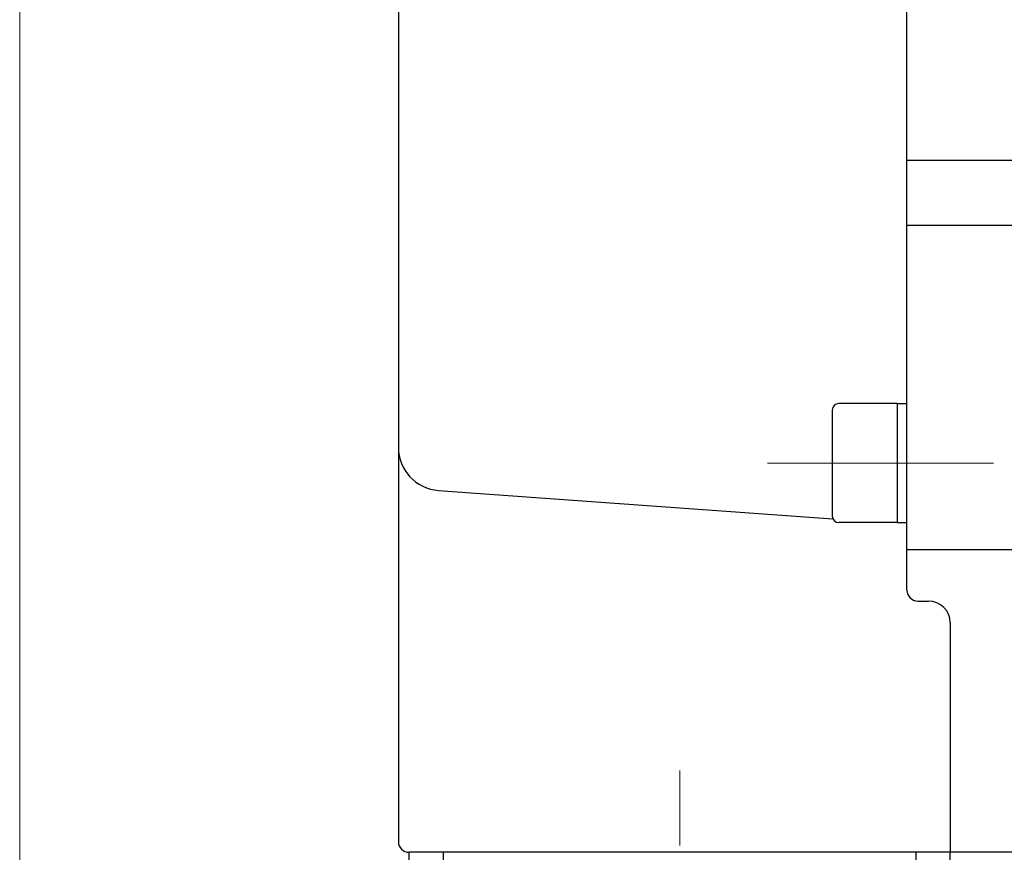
# Model space of a CAD drawing. Header units: millimetres. Extents: x 0 to 1300, y 0 to 891.
# Tile 104 of 124: x 317 to 362, y 564 to 603. Entities that reach past the tile are written whole.
import ezdxf

# ---------------------------------------------------------------- set-up
doc = ezdxf.new("R2010")
doc.units = ezdxf.units.MM
doc.header["$LTSCALE"] = 0.54643
doc.linetypes.add('CENTER', pattern=[50.8, 31.75, -6.35, 6.35, -6.35])
doc.layers.add('NoLayerName_001', color=7, linetype='Continuous')
doc.styles.get("Standard").update_dxf_attribs({"font": 'txt', "bigfont": 'extfont2'})
doc.dimstyles.get("Standard").update_dxf_attribs({"dimtxt": 2.5, "dimasz": 2.5, "dimexe": 1, "dimexo": 1, "dimtad": 1, "dimdec": 3, "dimzin": 0, "dimdsep": 46, "dimtxsty": 'Standard', "dimcen": 2.5, "dimadec": 3, "dimazin": 0, "dimtfac": 0.75, "dimtdec": 3, "dimtmove": 0, "dimatfit": 3, "dimfxl": 1, "dimarcsym": 0})

# ---------------------------------------------------------------- blocks, each defined once
blk = doc.blocks.new('_OPEN30')
at = {"color": 0, "linetype": 'ByBlock', "lineweight": -2}
for p, q in [((-1, 0.267949), (0, 0)), ((0, 0), (-1, -0.267949)), ((0, 0), (-1, 0))]:
    blk.add_line(p, q, dxfattribs=at)
blk = doc.blocks.new('*D147')
at = {"layer": 'Defpoints', "color": 0}
for p in [(316.535, 842.954), (598.535, 623.292), (316.535, 479.67)]:
    blk.add_point(p, dxfattribs=at)
at = {"layer": 'NoLayerName_001', "color": 0, "linetype": 'Continuous', "lineweight": 13}
for p, q in [((316.535, 482.67), (316.535, 845.954)), ((598.535, 626.292), (598.535, 845.954)), ((594.035, 842.954), (321.035, 842.954))]:
    blk.add_line(p, q, dxfattribs=at)
at = {"layer": 'NoLayerName_001', "color": 0, "lineweight": 13, "xscale": 4.5, "yscale": 4.5, "zscale": 4.5, "rotation": 180}
blk.add_blockref('_OPEN30', (316.535, 842.954), dxfattribs=at)
at = {"layer": 'NoLayerName_001', "color": 0, "lineweight": 13, "xscale": 4.5, "yscale": 4.5, "zscale": 4.5}
blk.add_blockref('_OPEN30', (598.535, 842.954), dxfattribs=at)
at = {"layer": 'NoLayerName_001', "color": 0, "lineweight": 13, "insert": (457.535, 851.314), "char_height": 10.5, "attachment_point": 5}
blk.add_mtext('\\W0.8000;282', dxfattribs=at)

msp = doc.modelspace()

# ---------------------------------------------------------------- linework, layer by layer
at = {"layer": 'NoLayerName_001', "color": 7, "linetype": 'Continuous', "lineweight": 25}
for p, q in [((357.5345, 576.4887), (357.5345, 650.3696)), ((334.0345, 642.4932), (334.0345, 564.8696)), ((357.5345, 596.3696), (362.5345, 596.3696)), ((357.5345, 593.3696), (362.5345, 593.3696)), ((354.0845, 584.8179), (354.0845, 579.9179)), ((357.0845, 585.1179), (354.3845, 585.1179)), ((357.0845, 585.1179), (357.0845, 579.6179)), ((357.0845, 585.1179), (357.5345, 585.1179)), ((335.8916, 581.1018), (354.1104, 579.7961)), ((357.0845, 579.6179), (354.3845, 579.6179)), ((357.0845, 579.6179), (357.5345, 579.6179)), ((357.5345, 578.3696), (362.5345, 578.3696)), ((358.0345, 575.9887), (358.5345, 575.9887)), ((359.5345, 574.9887), (359.5345, 564.3696)), ((373.5345, 564.3696), (334.5345, 564.3696))]:
    msp.add_line(p, q, dxfattribs=at)
at = {"layer": 'NoLayerName_001', "color": 4, "linetype": 'CENTER', "lineweight": 13}
for p, q in [((351.0845, 582.3679), (361.5345, 582.3679)), ((347.0345, 543.8696), (347.0345, 568.8696))]:
    msp.add_line(p, q, dxfattribs=at)
at = {"layer": 'NoLayerName_001', "color": 60, "linetype": 'Continuous', "lineweight": 25}
for p, q in [((334.5345, 561.0696), (334.5345, 564.3696)), ((336.1116, 561.5696), (336.1116, 564.3696)), ((357.9575, 561.5696), (357.9575, 564.3696)), ((359.5345, 561.5696), (359.5345, 564.3696))]:
    msp.add_line(p, q, dxfattribs=at)
at = {"layer": 'NoLayerName_001', "color": 7, "linetype": 'Continuous', "lineweight": 25}
for centre, radius, start, end in [((354.3845, 584.8179), 0.3, 90, 180), ((336.0345, 583.0967), 2, 180, 265.90073), ((354.3845, 579.9179), 0.3, 180, 270), ((358.0345, 576.4887), 0.5, 180, 270), ((358.5345, 574.9887), 1, 0, 90), ((334.5345, 564.8696), 0.5, 180, 270)]:
    msp.add_arc(centre, radius, start, end, dxfattribs=at)

# ---------------------------------------------------------------- dimensions: what is measured, and where the dimension line sits
at = {"layer": 'NoLayerName_001', "color": 3, "linetype": 'Continuous', "lineweight": 13}
dim = msp.add_linear_dim(base=(316.5345, 842.9537), p1=(598.5345, 623.2922), p2=(316.5345, 479.6696), angle=180, text='\\W0.8000;<>', dimstyle='Standard', override={"dimtxt": 10.5, "dimasz": 4.5, "dimexe": 3, "dimexo": 3, "dimgap": 3, "dimzin": 8, "dimblk": 'OPEN30', "dimclrd": 0, "dimclre": 0, "dimclrt": 0, "dimtp": 0, "dimtm": 0, "dimlwd": 13, "dimlwe": 13}, dxfattribs=at)
dim.commit()
dim.dimension.update_dxf_attribs({"geometry": '*D147', "text_midpoint": (457.5345, 842.9537), "dimtype": 160})

doc.saveas('drawing.dxf')
